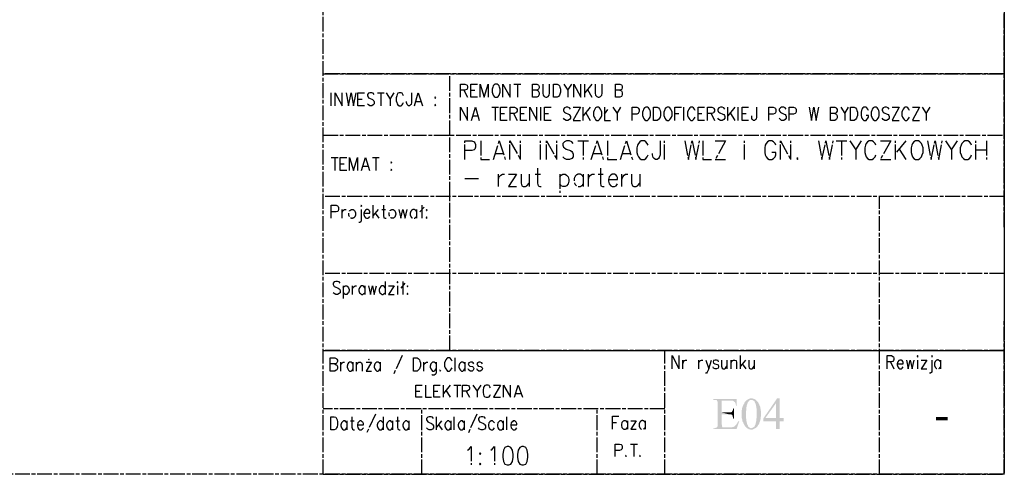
# Model space of a CAD drawing. Header units: millimetres. Extents: x 282377 to 1404227, y -783705 to 1038705.
# Tile 37 of 243: x 377517 to 379117, y 6411 to 7151. Entities that reach past the tile are written whole.
import ezdxf

# ---------------------------------------------------------------- set-up
doc = ezdxf.new("R2010")
doc.units = ezdxf.units.MM
doc.linetypes.add('ACAD_ISO08W100', pattern=[36, 24, -3, 6, -3])
doc.layers.add('!!ELEKTRYKA', color=7, linetype='Continuous')

msp = doc.modelspace()

# ---------------------------------------------------------------- hatches: boundary and pattern name
at = {"layer": '!!ELEKTRYKA', "linetype": 'ACAD_ISO08W100'}
for points in [[(378682.3, 6533.6), (378644.6, 6533.6), (378644.6, 6532.3), (378648.4, 6532.3), (378649.7, 6531.9), (378671.7, 6531.1), (378673, 6531.1), (378674.7, 6531.1), (378675.9, 6531.1), (378676.8, 6530.6), (378677.6, 6530.2), (378678.5, 6529.4), (378679.7, 6528.5), (378680.2, 6527.7), (378680.6, 6526.4), (378681, 6525.1), (378681.4, 6523), (378682.7, 6523)], [(378649.7, 6531.9), (378650.5, 6531.1), (378650.5, 6531.1), (378650.9, 6530.2), (378651.4, 6528.9), (378651.4, 6527.2), (378651.4, 6525.1), (378651.4, 6493.4), (378651.4, 6493), (378651.4, 6491.3), (378651.4, 6489.6), (378650.9, 6488.7), (378650.5, 6487.9), (378649.3, 6487), (378662.4, 6487.5), (378660.7, 6487.9), (378659.8, 6487.9), (378659.4, 6487.9), (378658.6, 6489.1), (378658.6, 6489.6), (378658.6, 6490.8), (378658.1, 6493), (378658.1, 6509), (378669.1, 6509), (378658.1, 6512), (378658.1, 6531.1), (378671.7, 6531.1)], [(378699.6, 6532.3), (378698.8, 6531.9), (378697.9, 6531.1), (378696.7, 6529.8), (378695.8, 6528.9), (378695, 6527.7), (378694.6, 6526.4), (378693.7, 6525.1), (378692.9, 6523.4), (378692.9, 6523.4), (378692.4, 6522.2), (378692, 6520.9), (378691.6, 6519.6), (378691.2, 6518.4), (378691.2, 6516.7), (378690.7, 6515.4), (378690.7, 6513.7), (378690.7, 6512.4), (378690.3, 6510.7), (378690.3, 6509), (378690.3, 6509), (378690.3, 6507.3), (378690.7, 6505.7), (378690.7, 6504.4), (378690.7, 6502.7), (378691.2, 6501.4), (378691.6, 6500.2), (378691.6, 6498.5), (378692, 6497.2), (378692.9, 6495.9), (378693.3, 6494.6), (378693.7, 6493.4), (378694.6, 6492.1), (378695, 6491.3), (378695.8, 6490), (378697.1, 6488.7), (378697.9, 6487.5), (378698.8, 6486.6), (378700.1, 6485.8), (378701.3, 6485.3), (378702.2, 6484.5), (378703.4, 6484.5), (378704.7, 6484.1), (378706, 6484.1), (378706.8, 6484.1), (378708.1, 6484.1), (378709.4, 6484.5), (378710.6, 6485.3), (378711.9, 6485.8), (378706, 6486.2), (378705.6, 6486.2), (378704.7, 6486.6), (378703.4, 6487), (378702.6, 6487.9), (378701.3, 6488.7), (378700.9, 6490), (378700.1, 6491.7), (378699.6, 6492.1), (378699.2, 6493.4), (378699.2, 6494.6), (378698.8, 6495.9), (378698.4, 6497.2), (378698.4, 6498.5), (378697.9, 6500.2), (378697.9, 6501.4), (378697.5, 6503.1), (378697.5, 6504.8), (378697.5, 6506.5), (378697.5, 6508.2), (378697.5, 6509), (378697.5, 6510.7), (378697.5, 6512), (378697.5, 6513.3), (378697.9, 6515), (378697.9, 6516.2), (378697.9, 6517.9), (378698.4, 6519.2), (378698.4, 6520.9), (378698.4, 6520.9), (378698.8, 6522.6), (378699.2, 6524.3), (378699.6, 6525.6), (378700.1, 6527.2), (378700.5, 6528.1), (378701.3, 6529.4), (378702.2, 6530.2), (378702.6, 6531.1), (378703.9, 6531.9), (378705.1, 6532.3), (378706.4, 6532.3)], [(378706.4, 6534.9), (378706.4, 6534.9), (378705.1, 6534.9), (378703.4, 6534.4), (378702.2, 6534), (378700.9, 6533.2), (378699.6, 6532.3), (378706.4, 6532.3), (378707.3, 6532.3), (378708.5, 6531.9), (378709.8, 6531.1), (378710.6, 6530.6), (378711.5, 6529.8), (378711.9, 6528.5), (378712.8, 6526.8), (378713.2, 6525.6), (378713.6, 6524.7), (378713.6, 6523.4), (378714, 6522.2), (378714.4, 6520.9), (378714.4, 6519.2), (378714.9, 6517.9), (378714.9, 6516.2), (378714.9, 6514.5), (378714.9, 6513.3), (378714.9, 6511.6), (378714.9, 6511.2), (378714.9, 6509.5), (378714.9, 6507.8), (378714.9, 6506.1), (378714.9, 6504.4), (378714.9, 6502.7), (378714.4, 6501.4), (378714.4, 6500.2), (378714.4, 6498.5), (378714, 6497.2), (378714, 6495.9), (378713.6, 6495.1), (378713.2, 6493.8), (378713.2, 6493), (378712.3, 6491.3), (378711.9, 6490), (378711.1, 6488.7), (378710.2, 6487.9), (378709.8, 6487.9), (378708.5, 6487), (378707.3, 6486.6), (378706, 6486.2), (378711.9, 6485.8), (378713.2, 6486.6), (378714, 6487), (378714.9, 6487.9), (378715.7, 6488.7), (378716.6, 6490), (378717.4, 6491.3), (378718.3, 6492.5), (378719.1, 6493.8), (378719.5, 6495.5), (378719.5, 6495.5), (378720, 6496.8), (378720.4, 6498), (378720.8, 6499.3), (378721.2, 6500.6), (378721.6, 6501.8), (378721.6, 6503.5), (378721.6, 6504.8), (378722.1, 6506.5), (378722.1, 6508.2), (378722.1, 6509.9), (378722.1, 6510.3), (378722.1, 6512), (378722.1, 6513.3), (378721.6, 6515), (378721.6, 6516.7), (378721.2, 6517.9), (378720.8, 6519.6), (378720.8, 6520.9), (378720.4, 6522.2), (378719.5, 6523.4), (378719.1, 6524.7), (378718.7, 6526), (378717.8, 6526.8), (378717.4, 6528.1), (378716.6, 6528.9), (378716.1, 6529.8), (378714.9, 6531.1), (378713.6, 6531.9), (378712.8, 6532.8), (378711.5, 6533.6), (378710.2, 6534), (378708.9, 6534.4), (378707.7, 6534.9)], [(378752.5, 6534.9), (378748.3, 6534.9), (378725.9, 6502.3), (378725.9, 6497.6), (378746.6, 6497.6), (378746.6, 6484.9), (378752.5, 6484.9), (378752.5, 6497.6), (378758.9, 6497.6), (378758.9, 6503.1), (378752.5, 6503.1), (378729.3, 6503.1), (378746.6, 6527.2)], [(378752.5, 6534.9), (378746.6, 6527.2), (378746.6, 6503.1), (378729.3, 6503.1), (378752.5, 6503.1)], [(378678, 6518.8), (378676.8, 6518.8), (378676.8, 6517.9), (378676.3, 6516.2), (378675.9, 6515), (378675.5, 6514.1), (378674.7, 6513.3), (378674.7, 6512.9), (378673.8, 6512.4), (378672.5, 6512), (378670.8, 6512), (378669.1, 6512), (378658.1, 6512), (378669.1, 6509), (378669.6, 6509), (378671.3, 6509), (378672.5, 6509), (378673.8, 6508.6), (378673.8, 6508.6), (378675.1, 6507.8), (378675.9, 6506.5), (378675.9, 6506.5), (378675.9, 6505.2), (378676.3, 6504), (378676.8, 6501.8), (378678, 6501.8)], [(378686.5, 6497.2), (378684.8, 6497.2), (378684.4, 6496.3), (378683.5, 6494.6), (378682.7, 6493.4), (378681.9, 6492.1), (378681, 6491.3), (378680.2, 6490.4), (378679.3, 6489.6), (378678, 6488.7), (378676.8, 6488.3), (378676.3, 6488.3), (378675.5, 6487.9), (378674.2, 6487.9), (378672.5, 6487.5), (378670.8, 6487.5), (378662.4, 6487.5), (378649.3, 6487), (378648.8, 6487), (378647.6, 6486.6), (378646.3, 6486.2), (378644.6, 6486.2), (378644.6, 6484.9), (378682.3, 6484.9)]]:
    msp.add_hatch(color=7, dxfattribs=at).paths.add_polyline_path(points)

# ---------------------------------------------------------------- linework, layer by layer
at = {"layer": '!!ELEKTRYKA', "color": 7, "linetype": 'ACAD_ISO08W100', "lineweight": -3}
for points in [[(375287.4, 10471.1), (379117.4, 10471.1), (379117.4, 6411.3), (375287.4, 6411.3)], [(378289.8, 7045.8), (378288.1, 7045), (378286.4, 7042.9), (378286, 7040.8), (378285.2, 7037.8), (378285.2, 7032.7), (378286, 7029.8), (378286.4, 7028.1), (378288.1, 7025.9), (378289.8, 7024.7), (378293.2, 7024.7), (378294.5, 7025.9), (378296.2, 7028.1), (378297, 7029.8), (378297.9, 7032.7), (378297.9, 7037.8), (378297, 7040.8), (378296.2, 7042.9), (378294.5, 7045), (378293.2, 7045.8)], [(378384.7, 7024.7), (378384.7, 7045.8), (378390.6, 7045.8), (378392.7, 7045), (378394.4, 7042.9), (378395.2, 7040.8), (378396.1, 7037.8), (378396.1, 7032.7), (378395.2, 7029.8), (378394.4, 7028.1), (378392.7, 7025.9), (378390.6, 7024.7)], [(378192.5, 7025.1), (378191.6, 7023.8), (378192.5, 7023), (378193.3, 7023.8)], [(378192.5, 7012.8), (378191.6, 7012), (378192.5, 7010.7), (378193.3, 7012)], [(378454.9, 7008.2), (378453.2, 7007.3), (378451.6, 7005.2), (378450.7, 7003.1), (378449.9, 7000.1), (378449.9, 6995), (378450.7, 6992.1), (378451.6, 6990.4), (378453.2, 6988.3), (378454.9, 6987), (378457.9, 6987), (378459.6, 6988.3), (378461.3, 6990.4), (378462.1, 6992.1), (378463, 6995), (378463, 7000.1), (378462.1, 7003.1), (378461.3, 7005.2), (378459.6, 7007.3), (378457.9, 7008.2)], [(378534.5, 7008.2), (378532.8, 7007.3), (378531.1, 7005.2), (378530.3, 7003.1), (378529.4, 7000.1), (378529.4, 6995), (378530.3, 6992.1), (378531.1, 6990.4), (378532.8, 6988.3), (378534.5, 6987), (378537.5, 6987), (378539.2, 6988.3), (378540.9, 6990.4), (378541.7, 6992.1), (378542.6, 6995), (378542.6, 7000.1), (378541.7, 7003.1), (378540.9, 7005.2), (378539.2, 7007.3), (378537.5, 7008.2)], [(378547.2, 6987), (378547.2, 7008.2), (378553.2, 7008.2), (378555.3, 7007.3), (378557, 7005.2), (378557.8, 7003.1), (378558.7, 7000.1), (378558.7, 6995), (378557.8, 6992.1), (378557, 6990.4), (378555.3, 6988.3), (378553.2, 6987)], [(378569.2, 7008.2), (378567.5, 7007.3), (378565.9, 7005.2), (378565, 7003.1), (378564.2, 7000.1), (378564.2, 6995), (378565, 6992.1), (378565.9, 6990.4), (378567.5, 6988.3), (378569.2, 6987), (378572.2, 6987), (378573.9, 6988.3), (378575.6, 6990.4), (378576.4, 6992.1), (378577.3, 6995), (378577.3, 7000.1), (378576.4, 7003.1), (378575.6, 7005.2), (378573.9, 7007.3), (378572.2, 7008.2)], [(378867.7, 6987), (378867.7, 7008.2), (378873.2, 7008.2), (378875.7, 7007.3), (378877, 7005.2), (378877.9, 7003.1), (378878.7, 7000.1), (378878.7, 6995), (378877.9, 6992.1), (378877, 6990.4), (378875.7, 6988.3), (378873.2, 6987)], [(378906.2, 7008.2), (378904.5, 7007.3), (378902.8, 7005.2), (378902, 7003.1), (378901.1, 7000.1), (378901.1, 6995), (378902, 6992.1), (378902.8, 6990.4), (378904.5, 6988.3), (378906.2, 6987), (378909.2, 6987), (378910.9, 6988.3), (378912.6, 6990.4), (378913.4, 6992.1), (378914.3, 6995), (378914.3, 7000.1), (378913.4, 7003.1), (378912.6, 7005.2), (378910.9, 7007.3), (378909.2, 7008.2)], [(378973.1, 6953.6), (378970.6, 6951.9), (378968.5, 6949.3), (378967.2, 6946.4), (378965.9, 6942.1), (378965.9, 6934.9), (378967.2, 6930.7), (378968.5, 6927.7), (378970.6, 6924.8), (378973.1, 6923.5), (378977.8, 6923.5), (378980.3, 6924.8), (378982.8, 6927.7), (378984.1, 6930.7), (378985.4, 6934.9), (378985.4, 6942.1), (378984.1, 6946.4), (378982.8, 6949.3), (378980.3, 6951.9), (378977.8, 6953.6)], [(378120.9, 6919.3), (378120.1, 6918.4), (378120.9, 6917.6), (378121.8, 6918.4)], [(378120.9, 6907.4), (378120.1, 6906.6), (378120.9, 6905.3), (378121.8, 6906.6)], [(378071.4, 6848.1), (378072.2, 6846.9), (378073.1, 6848.1), (378072.2, 6849)], [(378178.5, 6841.8), (378177.6, 6840.9), (378178.5, 6840.1), (378179.3, 6840.9)], [(378178.5, 6829.9), (378177.6, 6828.7), (378178.5, 6827.8), (378179.3, 6828.7)], [(378130.7, 6724.1), (378131.1, 6722.8), (378131.9, 6724.1), (378131.1, 6724.9)], [(378147.2, 6717.8), (378146.7, 6716.9), (378147.2, 6716.1), (378148, 6716.9)], [(378147.2, 6705.9), (378146.7, 6705.1), (378147.2, 6703.8), (378148, 6705.1)], [(378084.5, 6597.5), (378084.9, 6597.9), (378084.5, 6598.8), (378084.1, 6597.9)], [(378156.9, 6579.3), (378156.9, 6600.5), (378162.8, 6600.5), (378164.9, 6599.6), (378166.6, 6597.5), (378167.5, 6595.4), (378168.3, 6592.4), (378168.3, 6587.4), (378167.5, 6584.4), (378166.6, 6582.7), (378164.9, 6580.6), (378162.8, 6579.3)], [(378975.7, 6603), (378976.5, 6602.2), (378977.3, 6603), (378976.5, 6604.3)], [(378999.4, 6603), (378999.8, 6602.2), (379000.6, 6603), (378999.8, 6604.3)], [(378022.7, 6483.6), (378022.7, 6504.8), (378028.2, 6504.8), (378030.7, 6504), (378032, 6501.8), (378032.9, 6499.7), (378033.7, 6496.8), (378033.7, 6491.7), (378032.9, 6488.7), (378032, 6487), (378030.7, 6484.9), (378028.2, 6483.6)], [(378309.3, 6456.5), (378305.5, 6454.9), (378303.4, 6450.6), (378302.1, 6443.4), (378302.1, 6439.2), (378303.4, 6432), (378305.5, 6427.8), (378309.3, 6426.5), (378311.8, 6426.5), (378315.2, 6427.8), (378317.8, 6432), (378319, 6439.2), (378319, 6443.4), (378317.8, 6450.6), (378315.2, 6454.9), (378311.8, 6456.5)], [(378333.4, 6456.5), (378330.1, 6454.9), (378327.5, 6450.6), (378326.2, 6443.4), (378326.2, 6439.2), (378327.5, 6432), (378330.1, 6427.8), (378333.4, 6426.5), (378336, 6426.5), (378339.8, 6427.8), (378341.9, 6432), (378343.2, 6439.2), (378343.2, 6443.4), (378341.9, 6450.6), (378339.8, 6454.9), (378336, 6456.5)], [(378265.7, 6446.4), (378264.4, 6445.1), (378265.7, 6443.4), (378266.5, 6445.1)], [(378265.7, 6429.5), (378264.4, 6427.8), (378265.7, 6426.5), (378266.5, 6427.8)]]:
    msp.add_lwpolyline(points, close=True, dxfattribs=at)
for points in [[(378010.4, 6411.3), (378010.4, 7288), (379117.5, 7288)], [(379117.5, 6813), (379117.5, 7288), (379117.5, 6662.7)], [(378010.4, 7062.8), (379117.5, 7062.8), (378013.4, 7062.8)], [(378216.2, 6962.9), (378216.2, 7062.8)], [(378233.5, 7024.7), (378233.5, 7045.8), (378240.7, 7045.8), (378243.3, 7045), (378244.1, 7044.1), (378245, 7042), (378245, 7039.9), (378244.1, 7037.8), (378243.3, 7037), (378240.7, 7036.1), (378233.5, 7036.1)], [(378261, 7024.7), (378250.5, 7024.7), (378250.5, 7045.8), (378261, 7045.8)], [(378265.7, 7024.7), (378265.7, 7045.8), (378272.1, 7024.7), (378278.4, 7045.8), (378278.4, 7024.7)], [(378302.5, 7024.7), (378302.5, 7045.8), (378314, 7024.7), (378314, 7045.8)], [(378320.3, 7045.8), (378331.7, 7045.8)], [(378326.2, 7045.8), (378326.2, 7024.7)], [(378357.6, 7036.1), (378359.7, 7034.8), (378360.5, 7034), (378361.4, 7031.9), (378361.4, 7028.9), (378360.5, 7026.8), (378359.7, 7025.9), (378357.6, 7024.7), (378350.4, 7024.7), (378350.4, 7045.8), (378357.6, 7045.8), (378359.7, 7045), (378360.5, 7044.1), (378361.4, 7042), (378361.4, 7039.9), (378360.5, 7037.8), (378359.7, 7037), (378357.6, 7036.1), (378350.4, 7036.1)], [(378367.3, 7045.8), (378367.3, 7031), (378367.7, 7028.1), (378369.4, 7025.9), (378372, 7024.7), (378373.7, 7024.7), (378375.8, 7025.9), (378377.5, 7028.1), (378378.3, 7031), (378378.3, 7045.8)], [(378401.6, 7045.8), (378407.9, 7036.1), (378414.7, 7045.8)], [(378417.7, 7024.7), (378417.7, 7045.8), (378429.1, 7024.7), (378429.1, 7045.8)], [(378435.5, 7024.7), (378435.5, 7045.8)], [(378446.9, 7045.8), (378435.5, 7031.9)], [(378452.4, 7045.8), (378452.4, 7031), (378453.2, 7028.1), (378454.9, 7025.9), (378457.1, 7024.7), (378458.7, 7024.7), (378461.3, 7025.9), (378463, 7028.1), (378463.8, 7031), (378463.8, 7045.8)], [(378492.6, 7036.1), (378495.2, 7034.8), (378496, 7034), (378496.4, 7031.9), (378496.4, 7028.9), (378496, 7026.8), (378495.2, 7025.9), (378492.6, 7024.7), (378485.4, 7024.7), (378485.4, 7045.8), (378492.6, 7045.8), (378495.2, 7045), (378496, 7044.1), (378496.4, 7042), (378496.4, 7039.9), (378496, 7037.8), (378495.2, 7037), (378492.6, 7036.1), (378485.4, 7036.1)], [(378023.5, 7010.7), (378023.5, 7031.9)], [(378029.9, 7010.7), (378029.9, 7031.9), (378041.3, 7010.7), (378041.3, 7031.9)], [(378047.7, 7031.9), (378051.5, 7010.7), (378055.7, 7031.9), (378059.5, 7010.7), (378063.8, 7031.9)], [(378077.3, 7010.7), (378066.7, 7010.7), (378066.7, 7031.9), (378077.3, 7031.9)], [(378093.4, 7028.9), (378091.7, 7031), (378089.6, 7031.9), (378086.2, 7031.9), (378083.7, 7031), (378082.4, 7028.9), (378082.4, 7026.8), (378083.2, 7025.1), (378083.7, 7023.8), (378085.4, 7023), (378090.4, 7020.9), (378091.7, 7020), (378092.6, 7018.7), (378093.4, 7017.1), (378093.4, 7013.7), (378091.7, 7012), (378089.6, 7010.7), (378086.2, 7010.7), (378083.7, 7012), (378082.4, 7013.7)], [(378098.5, 7031.9), (378109.5, 7031.9)], [(378104, 7031.9), (378104, 7010.7)], [(378112.9, 7031.9), (378119.2, 7021.7), (378125.6, 7031.9)], [(378140.8, 7026.8), (378140, 7028.9), (378138.7, 7031), (378137, 7031.9), (378133.6, 7031.9), (378131.9, 7031), (378130.7, 7028.9), (378129.8, 7026.8), (378129, 7023.8), (378129, 7018.7), (378129.8, 7015.8), (378130.7, 7013.7), (378131.9, 7012), (378133.6, 7010.7), (378137, 7010.7), (378138.7, 7012), (378140, 7013.7), (378140.8, 7015.8)], [(378153.9, 7031.9), (378153.9, 7015.8), (378153.1, 7012.8), (378152.2, 7012), (378150.6, 7010.7), (378148.9, 7010.7), (378147.6, 7012), (378146.7, 7012.8), (378145.9, 7015.8), (378145.9, 7017.9)], [(378158.6, 7010.7), (378164.9, 7031.9), (378171.7, 7010.7)], [(378239, 7036.1), (378245, 7024.7)], [(378250.5, 7036.1), (378256.8, 7036.1)], [(378407.9, 7036.1), (378407.9, 7024.7)], [(378439.7, 7037), (378446.9, 7024.7)], [(378066.7, 7021.7), (378073.5, 7021.7)], [(378119.2, 7021.7), (378119.2, 7010.7)], [(378161.1, 7017.9), (378169.2, 7017.9)], [(378233.5, 6987), (378233.5, 7008.2), (378245, 6987), (378245, 7008.2)], [(378251.3, 6987), (378257.7, 7008.2), (378264, 6987)], [(378284.3, 7008.2), (378295.3, 7008.2)], [(378289.8, 7008.2), (378289.8, 6987)], [(378309.3, 6987), (378298.7, 6987), (378298.7, 7008.2), (378309.3, 7008.2)], [(378298.7, 6998.4), (378305.1, 6998.4)], [(378314, 6987), (378314, 7008.2), (378321.2, 7008.2), (378323.7, 7007.3), (378324.5, 7006.5), (378325.4, 7004.4), (378325.4, 7002.2), (378324.5, 7000.1), (378323.7, 6999.3), (378321.2, 6998.4), (378314, 6998.4)], [(378319.5, 6998.4), (378325.4, 6987)], [(378341.5, 6987), (378330.9, 6987), (378330.9, 7008.2), (378341.5, 7008.2)], [(378330.9, 6998.4), (378337.2, 6998.4)], [(378346.1, 6987), (378346.1, 7008.2), (378357.6, 6987), (378357.6, 7008.2)], [(378363.9, 6987), (378363.9, 7008.2)], [(378380.9, 6987), (378370.3, 6987), (378370.3, 7008.2), (378380.9, 7008.2)], [(378370.3, 6998.4), (378376.6, 6998.4)], [(378412.2, 7005.2), (378410.5, 7007.3), (378407.9, 7008.2), (378405, 7008.2), (378402.4, 7007.3), (378400.7, 7005.2), (378400.7, 7003.1), (378401.6, 7001.4), (378402.4, 7000.1), (378404.1, 6999.3), (378408.8, 6997.2), (378410.5, 6996.3), (378411.3, 6995), (378412.2, 6993.3), (378412.2, 6990.4), (378410.5, 6988.3), (378407.9, 6987), (378405, 6987), (378402.4, 6988.3), (378400.7, 6990.4)], [(378416.8, 7008.2), (378428.3, 7008.2), (378416.8, 6987), (378428.3, 6987)], [(378432.9, 6987), (378432.9, 7008.2)], [(378444.4, 7008.2), (378432.9, 6994.2)], [(378437.2, 6999.3), (378444.4, 6987)], [(378467.6, 7008.2), (378467.6, 6987), (378477.4, 6987)], [(378467.6, 6997.2), (378473.1, 7004.4)], [(378481.2, 7008.2), (378488, 6998.4), (378494.3, 7008.2)], [(378488, 6998.4), (378488, 6987)], [(378512.5, 6987), (378512.5, 7008.2), (378520.1, 7008.2), (378522.2, 7007.3), (378523.1, 7006.5), (378523.9, 7004.4), (378523.9, 7001.4), (378523.1, 6999.3), (378522.2, 6998.4), (378520.1, 6997.2), (378512.5, 6997.2)], [(378581.9, 6987), (378581.9, 7008.2), (378592.5, 7008.2)], [(378581.9, 6998.4), (378588.3, 6998.4)], [(378596.3, 6987), (378596.3, 7008.2)], [(378615, 7003.1), (378614.1, 7005.2), (378612.4, 7007.3), (378610.7, 7008.2), (378607.8, 7008.2), (378606.1, 7007.3), (378604.4, 7005.2), (378603.5, 7003.1), (378602.7, 7000.1), (378602.7, 6995), (378603.5, 6992.1), (378604.4, 6990.4), (378606.1, 6988.3), (378607.8, 6987), (378610.7, 6987), (378612.4, 6988.3), (378614.1, 6990.4), (378615, 6992.1)], [(378630.2, 6987), (378619.6, 6987), (378619.6, 7008.2), (378630.2, 7008.2)], [(378619.6, 6998.4), (378626, 6998.4)], [(378634.9, 6987), (378634.9, 7008.2), (378642.1, 7008.2), (378644.6, 7007.3), (378645.4, 7006.5), (378646.3, 7004.4), (378646.3, 7002.2), (378645.4, 7000.1), (378644.6, 6999.3), (378642.1, 6998.4), (378634.9, 6998.4)], [(378640.8, 6998.4), (378646.3, 6987)], [(378663.2, 7005.2), (378661.5, 7007.3), (378659, 7008.2), (378656, 7008.2), (378653.5, 7007.3), (378651.8, 7005.2), (378651.8, 7003.1), (378652.6, 7001.4), (378653.5, 7000.1), (378655.2, 6999.3), (378659.8, 6997.2), (378661.5, 6996.3), (378662.4, 6995), (378663.2, 6993.3), (378663.2, 6990.4), (378661.5, 6988.3), (378659, 6987), (378656, 6987), (378653.5, 6988.3), (378651.8, 6990.4)], [(378667.9, 6987), (378667.9, 7008.2)], [(378679.3, 7008.2), (378667.9, 6994.2)], [(378672.1, 6999.3), (378679.3, 6987)], [(378684.8, 6987), (378684.8, 7008.2)], [(378701.7, 6987), (378691.2, 6987), (378691.2, 7008.2), (378701.7, 7008.2)], [(378691.2, 6998.4), (378697.9, 6998.4)], [(378714.9, 7008.2), (378714.9, 6992.1), (378714, 6989.1), (378713.2, 6988.3), (378711.5, 6987), (378709.8, 6987), (378708.1, 6988.3), (378707.3, 6989.1), (378706.8, 6992.1), (378706.8, 6994.2)], [(378734.8, 6987), (378734.8, 7008.2), (378742, 7008.2), (378744.5, 7007.3), (378745.4, 7006.5), (378746.2, 7004.4), (378746.2, 7001.4), (378745.4, 6999.3), (378744.5, 6998.4), (378742, 6997.2), (378734.8, 6997.2)], [(378763.1, 7005.2), (378761.4, 7007.3), (378758.9, 7008.2), (378755.5, 7008.2), (378753.4, 7007.3), (378751.7, 7005.2), (378751.7, 7003.1), (378752.5, 7001.4), (378753.4, 7000.1), (378755.1, 6999.3), (378759.7, 6997.2), (378761.4, 6996.3), (378762.3, 6995), (378763.1, 6993.3), (378763.1, 6990.4), (378761.4, 6988.3), (378758.9, 6987), (378755.5, 6987), (378753.4, 6988.3), (378751.7, 6990.4)], [(378767.8, 6987), (378767.8, 7008.2), (378775, 7008.2), (378777.5, 7007.3), (378778.4, 7006.5), (378779.2, 7004.4), (378779.2, 7001.4), (378778.4, 6999.3), (378777.5, 6998.4), (378775, 6997.2), (378767.8, 6997.2)], [(378800, 7008.2), (378803.8, 6987), (378808, 7008.2), (378811.8, 6987), (378816.1, 7008.2)], [(378841.9, 6998.4), (378844.4, 6997.2), (378844.8, 6996.3), (378845.7, 6994.2), (378845.7, 6991.2), (378844.8, 6989.1), (378844.4, 6988.3), (378841.9, 6987), (378834.7, 6987), (378834.7, 7008.2), (378841.9, 7008.2), (378844.4, 7007.3), (378844.8, 7006.5), (378845.7, 7004.4), (378845.7, 7002.2), (378844.8, 7000.1), (378844.4, 6999.3), (378841.9, 6998.4), (378834.7, 6998.4)], [(378851.6, 7008.2), (378858, 6998.4), (378864.3, 7008.2)], [(378858, 6998.4), (378858, 6987)], [(378896.5, 7003.1), (378895.6, 7005.2), (378893.9, 7007.3), (378892.7, 7008.2), (378889.3, 7008.2), (378887.6, 7007.3), (378885.9, 7005.2), (378885.1, 7003.1), (378884.6, 7000.1), (378884.6, 6995), (378885.1, 6992.1), (378885.9, 6990.4), (378887.6, 6988.3), (378889.3, 6987), (378892.7, 6987), (378893.9, 6988.3), (378895.6, 6990.4), (378896.5, 6992.1), (378896.5, 6995), (378892.7, 6995)], [(378930.4, 7005.2), (378928.7, 7007.3), (378926.1, 7008.2), (378923.2, 7008.2), (378920.6, 7007.3), (378918.9, 7005.2), (378918.9, 7003.1), (378919.8, 7001.4), (378920.6, 7000.1), (378922.3, 6999.3), (378927, 6997.2), (378928.7, 6996.3), (378929.5, 6995), (378930.4, 6993.3), (378930.4, 6990.4), (378928.7, 6988.3), (378926.1, 6987), (378923.2, 6987), (378920.6, 6988.3), (378918.9, 6990.4)], [(378935, 7008.2), (378946.4, 7008.2), (378935, 6987), (378946.4, 6987)], [(378963.4, 7003.1), (378962.5, 7005.2), (378960.8, 7007.3), (378959.1, 7008.2), (378956.2, 7008.2), (378954.5, 7007.3), (378952.8, 7005.2), (378951.9, 7003.1), (378951.1, 7000.1), (378951.1, 6995), (378951.9, 6992.1), (378952.8, 6990.4), (378954.5, 6988.3), (378956.2, 6987), (378959.1, 6987), (378960.8, 6988.3), (378962.5, 6990.4), (378963.4, 6992.1)], [(378968, 7008.2), (378979.5, 7008.2), (378968, 6987), (378979.5, 6987)], [(378984.1, 7008.2), (378990.5, 6998.4), (378997.2, 7008.2)], [(378990.5, 6998.4), (378990.5, 6987)], [(378253.8, 6994.2), (378261.9, 6994.2)], [(378010.4, 6962.9), (379117.5, 6962.9)], [(378216.2, 6612.8), (378216.2, 6863), (378216.2, 6966.3)], [(378240.7, 6923.5), (378240.7, 6953.6), (378251.7, 6953.6), (378255.5, 6951.9), (378256.8, 6950.6), (378258.1, 6947.6), (378258.1, 6943.4), (378256.8, 6940.4), (378255.5, 6939.2), (378251.7, 6937.9), (378240.7, 6937.9)], [(378266.5, 6953.6), (378266.5, 6923.5), (378280.9, 6923.5)], [(378286.9, 6923.5), (378296.6, 6953.6), (378306.3, 6923.5)], [(378313.5, 6923.5), (378313.5, 6953.6), (378330.9, 6923.5), (378330.9, 6953.6)], [(378363.5, 6923.5), (378363.5, 6953.6)], [(378373.2, 6923.5), (378373.2, 6953.6), (378390.2, 6923.5), (378390.2, 6953.6)], [(378416.8, 6949.3), (378414.7, 6951.9), (378410.9, 6953.6), (378405.8, 6953.6), (378402.4, 6951.9), (378399.9, 6949.3), (378399.9, 6946.4), (378401.2, 6943.4), (378402.4, 6942.1), (378405, 6940.4), (378412.2, 6937.9), (378414.7, 6936.2), (378415.6, 6934.9), (378416.8, 6932), (378416.8, 6927.7), (378414.7, 6924.8), (378410.9, 6923.5), (378405.8, 6923.5), (378402.4, 6924.8), (378399.9, 6927.7)], [(378424.5, 6953.6), (378441.4, 6953.6)], [(378432.9, 6953.6), (378432.9, 6923.5)], [(378446, 6923.5), (378455.8, 6953.6), (378465.5, 6923.5)], [(378472.7, 6953.6), (378472.7, 6923.5), (378487.5, 6923.5)], [(378493.5, 6923.5), (378503.2, 6953.6), (378512.9, 6923.5)], [(378538.3, 6946.4), (378537.1, 6949.3), (378534.9, 6951.9), (378532.4, 6953.6), (378527.3, 6953.6), (378525.2, 6951.9), (378522.7, 6949.3), (378521.4, 6946.4), (378520.1, 6942.1), (378520.1, 6934.9), (378521.4, 6930.7), (378522.7, 6927.7), (378525.2, 6924.8), (378527.3, 6923.5), (378532.4, 6923.5), (378534.9, 6924.8), (378537.1, 6927.7), (378538.3, 6930.7)], [(378557.8, 6953.6), (378557.8, 6930.7), (378556.5, 6926.5), (378555.3, 6924.8), (378553.2, 6923.5), (378550.6, 6923.5), (378548.1, 6924.8), (378546.8, 6926.5), (378545.5, 6930.7), (378545.5, 6933.2)], [(378565, 6923.5), (378565, 6953.6)], [(378598, 6953.6), (378604, 6923.5), (378609.9, 6953.6), (378616.2, 6923.5), (378622.2, 6953.6)], [(378627.2, 6953.6), (378627.2, 6923.5), (378641.6, 6923.5)], [(378647.6, 6953.6), (378664.5, 6953.6), (378647.6, 6923.5), (378664.5, 6923.5)], [(378695, 6923.5), (378695, 6953.6)], [(378746.2, 6946.4), (378744.9, 6949.3), (378742.4, 6951.9), (378739.8, 6953.6), (378735.2, 6953.6), (378732.7, 6951.9), (378730.1, 6949.3), (378728.8, 6946.4), (378728, 6942.1), (378728, 6934.9), (378728.8, 6930.7), (378730.1, 6927.7), (378732.7, 6924.8), (378735.2, 6923.5), (378739.8, 6923.5), (378742.4, 6924.8), (378744.9, 6927.7), (378746.2, 6930.7), (378746.2, 6934.9), (378739.8, 6934.9)], [(378753.4, 6923.5), (378753.4, 6953.6), (378770.3, 6923.5), (378770.3, 6953.6)], [(378815.2, 6953.6), (378821.1, 6923.5), (378827.5, 6953.6), (378833.4, 6923.5), (378839.3, 6953.6)], [(378844.4, 6953.6), (378861.3, 6953.6)], [(378852.9, 6953.6), (378852.9, 6923.5)], [(378866.4, 6953.6), (378876.2, 6939.2), (378885.5, 6953.6)], [(378908.8, 6946.4), (378907.5, 6949.3), (378905, 6951.9), (378902.8, 6953.6), (378897.8, 6953.6), (378895.2, 6951.9), (378893.1, 6949.3), (378891.8, 6946.4), (378890.6, 6942.1), (378890.6, 6934.9), (378891.8, 6930.7), (378893.1, 6927.7), (378895.2, 6924.8), (378897.8, 6923.5), (378902.8, 6923.5), (378905, 6924.8), (378907.5, 6927.7), (378908.8, 6930.7)], [(378916, 6953.6), (378932.9, 6953.6), (378916, 6923.5), (378932.9, 6923.5)], [(378940.5, 6923.5), (378940.5, 6953.6)], [(378957.4, 6953.6), (378940.5, 6933.2)], [(378992.6, 6953.6), (378998.5, 6923.5), (379004.9, 6953.6), (379010.8, 6923.5), (379016.7, 6953.6)], [(379021.8, 6953.6), (379031.5, 6939.2), (379041.3, 6953.6)], [(379064.1, 6946.4), (379062.9, 6949.3), (379060.7, 6951.9), (379058.2, 6953.6), (379053.1, 6953.6), (379051, 6951.9), (379048.5, 6949.3), (379047.2, 6946.4), (379045.9, 6942.1), (379045.9, 6934.9), (379047.2, 6930.7), (379048.5, 6927.7), (379051, 6924.8), (379053.1, 6923.5), (379058.2, 6923.5), (379060.7, 6924.8), (379062.9, 6927.7), (379064.1, 6930.7)], [(379071.3, 6923.5), (379071.3, 6953.6)], [(379088.3, 6953.6), (379088.3, 6923.5)], [(378290.7, 6933.2), (378303, 6933.2)], [(378449.9, 6933.2), (378461.7, 6933.2)], [(378497.3, 6933.2), (378509.1, 6933.2)], [(378876.2, 6939.2), (378876.2, 6923.5)], [(378946.4, 6940.4), (378957.4, 6923.5)], [(379031.5, 6939.2), (379031.5, 6923.5)], [(379071.3, 6939.2), (379088.3, 6939.2)], [(378023.5, 6926.5), (378034.6, 6926.5)], [(378029.1, 6926.5), (378029.1, 6905.3)], [(378048.5, 6905.3), (378037.9, 6905.3), (378037.9, 6926.5), (378048.5, 6926.5)], [(378037.9, 6916.3), (378044.3, 6916.3)], [(378053.2, 6905.3), (378053.2, 6926.5), (378059.5, 6905.3), (378066.3, 6926.5), (378066.3, 6905.3)], [(378072.7, 6905.3), (378079, 6926.5), (378085.4, 6905.3)], [(378090.4, 6926.5), (378101.4, 6926.5)], [(378095.9, 6926.5), (378095.9, 6905.3)], [(378781.3, 6926.5), (378780.1, 6924.8), (378781.3, 6923.5), (378782.6, 6924.8)], [(378075.2, 6912.5), (378083.2, 6912.5)], [(378295.3, 6879.5), (378295.3, 6899.4)], [(378295.3, 6890.9), (378296.6, 6895.1), (378299.1, 6898.1), (378301.7, 6899.4), (378305.1, 6899.4)], [(378311.4, 6899.4), (378324.5, 6899.4), (378311.4, 6879.5), (378324.5, 6879.5)], [(378332.2, 6899.4), (378332.2, 6885), (378333, 6880.7), (378335.6, 6879.5), (378339.4, 6879.5), (378341.5, 6880.7), (378345.3, 6885)], [(378345.3, 6899.4), (378345.3, 6879.5)], [(378355, 6899.4), (378363.5, 6899.4)], [(378358.8, 6909.5), (378358.8, 6885), (378359.7, 6880.7), (378362.2, 6879.5), (378364.8, 6879.5)], [(378395.2, 6899.4), (378395.2, 6869.3)], [(378395.2, 6895.1), (378397.4, 6898.1), (378399.9, 6899.4), (378403.7, 6899.4), (378405.8, 6898.1), (378408.4, 6895.1), (378409.6, 6890.9), (378409.6, 6887.9), (378408.4, 6883.7), (378405.8, 6880.7), (378403.7, 6879.5), (378399.9, 6879.5), (378397.4, 6880.7), (378395.2, 6883.7)], [(378432.9, 6899.4), (378432.9, 6879.5)], [(378441.4, 6879.5), (378441.4, 6899.4)], [(378441.4, 6890.9), (378442.7, 6895.1), (378444.8, 6898.1), (378447.3, 6899.4), (378451.1, 6899.4)], [(378457.1, 6899.4), (378465.5, 6899.4)], [(378460.9, 6909.5), (378460.9, 6885), (378461.7, 6880.7), (378464.3, 6879.5), (378466.8, 6879.5)], [(378474, 6890.9), (378488.8, 6890.9), (378488.8, 6893.9), (378487.5, 6896.4), (378486.3, 6898.1), (378483.7, 6899.4), (378479.9, 6899.4), (378477.8, 6898.1), (378475.3, 6895.1), (378474, 6890.9), (378474, 6887.9), (378475.3, 6883.7), (378477.8, 6880.7), (378479.9, 6879.5), (378483.7, 6879.5), (378486.3, 6880.7), (378488.8, 6883.7)], [(378496, 6879.5), (378496, 6899.4)], [(378496, 6890.9), (378497.3, 6895.1), (378499.4, 6898.1), (378501.9, 6899.4), (378505.7, 6899.4)], [(378511.7, 6899.4), (378511.7, 6885), (378512.9, 6880.7), (378515.5, 6879.5), (378518.9, 6879.5), (378521.4, 6880.7), (378525.2, 6885)], [(378525.2, 6899.4), (378525.2, 6879.5)], [(378240.7, 6892.2), (378262.7, 6892.2)], [(379117.5, 6863), (378010.4, 6863)], [(378914.7, 6411.3), (378914.7, 6863)], [(378023.5, 6827.8), (378023.5, 6849), (378031.2, 6849), (378033.7, 6848.1), (378034.6, 6846.9), (378035.4, 6845.2), (378035.4, 6841.8), (378034.6, 6840.1), (378033.7, 6838.8), (378031.2, 6838), (378023.5, 6838)], [(378040.9, 6827.8), (378040.9, 6841.8)], [(378040.9, 6835.9), (378041.8, 6838.8), (378043.4, 6840.9), (378045.1, 6841.8), (378047.7, 6841.8)], [(378072.2, 6841.8), (378072.2, 6824.9), (378071.4, 6821.9), (378069.7, 6820.6), (378068, 6820.6)], [(378076.5, 6835.9), (378086.2, 6835.9), (378086.2, 6838), (378085.4, 6840.1), (378084.5, 6840.9), (378082.8, 6841.8), (378080.7, 6841.8), (378079, 6840.9), (378077.3, 6838.8), (378076.5, 6835.9), (378076.5, 6833.7), (378077.3, 6830.8), (378079, 6828.7), (378080.7, 6827.8), (378082.8, 6827.8), (378084.5, 6828.7), (378086.2, 6830.8)], [(378091.3, 6827.8), (378091.3, 6849)], [(378099.8, 6841.8), (378091.3, 6832.1)], [(378094.7, 6835.9), (378100.6, 6827.8)], [(378105.7, 6841.8), (378111.6, 6841.8)], [(378108.2, 6849), (378108.2, 6832.1), (378109.1, 6828.7), (378110.8, 6827.8), (378112.5, 6827.8)], [(378133.2, 6841.8), (378136.6, 6827.8), (378140, 6841.8), (378143.4, 6827.8), (378146.7, 6841.8)], [(378162, 6841.8), (378162, 6827.8)], [(378167.5, 6838), (378174.3, 6846)], [(378170.9, 6849), (378170.9, 6827.8)], [(379117.5, 6738.1), (378010.4, 6738.1)], [(378037.9, 6722), (378036.3, 6724.1), (378033.7, 6724.9), (378030.7, 6724.9), (378028.2, 6724.1), (378026.5, 6722), (378026.5, 6719.9), (378027.4, 6717.8), (378028.2, 6716.9), (378029.9, 6716.1), (378034.6, 6713.9), (378036.3, 6713.1), (378037.1, 6711.8), (378037.9, 6709.7), (378037.9, 6706.7), (378036.3, 6705.1), (378033.7, 6703.8), (378030.7, 6703.8), (378028.2, 6705.1), (378026.5, 6706.7)], [(378111.2, 6724.9), (378111.2, 6703.8)], [(378140, 6724.9), (378140, 6703.8)], [(378042.6, 6717.8), (378042.6, 6697)], [(378042.6, 6714.8), (378044.3, 6716.9), (378046, 6717.8), (378048.5, 6717.8), (378049.8, 6716.9), (378051.5, 6714.8), (378052.3, 6711.8), (378052.3, 6709.7), (378051.5, 6706.7), (378049.8, 6705.1), (378048.5, 6703.8), (378046, 6703.8), (378044.3, 6705.1), (378042.6, 6706.7)], [(378057.8, 6703.8), (378057.8, 6717.8)], [(378057.8, 6711.8), (378058.7, 6714.8), (378060.4, 6716.9), (378062.1, 6717.8), (378064.6, 6717.8)], [(378078.2, 6714.8), (378076.5, 6716.9), (378074.8, 6717.8), (378072.7, 6717.8), (378071, 6716.9), (378069.3, 6714.8), (378068.4, 6711.8), (378068.4, 6709.7), (378069.3, 6706.7), (378071, 6705.1), (378072.7, 6703.8), (378074.8, 6703.8), (378076.5, 6705.1), (378078.2, 6706.7)], [(378078.2, 6717.8), (378078.2, 6703.8)], [(378083.7, 6717.8), (378087.1, 6703.8), (378090.4, 6717.8), (378093.4, 6703.8), (378096.8, 6717.8)], [(378111.2, 6714.8), (378109.5, 6716.9), (378107.8, 6717.8), (378105.7, 6717.8), (378104, 6716.9), (378102.3, 6714.8), (378101.4, 6711.8), (378101.4, 6709.7), (378102.3, 6706.7), (378104, 6705.1), (378105.7, 6703.8), (378107.8, 6703.8), (378109.5, 6705.1), (378111.2, 6706.7)], [(378116.7, 6717.8), (378125.6, 6717.8), (378116.7, 6703.8), (378125.6, 6703.8)], [(378131.1, 6717.8), (378131.1, 6703.8)], [(378137, 6713.9), (378143.4, 6722)], [(379117.5, 6662.7), (379117.5, 6411.3), (379117.5, 6662.7)], [(379117.5, 6612.8), (378013.4, 6612.8), (379117.5, 6612.8), (378013.4, 6612.8), (379117.5, 6612.8), (378010.4, 6612.8), (379117.5, 6612.8), (378010.4, 6612.8)], [(379117.5, 6411.3), (378565.4, 6411.3), (378565.4, 6612.8)], [(378029.1, 6590.7), (378031.6, 6589.5), (378032.4, 6588.6), (378033.3, 6586.5), (378033.3, 6583.6), (378032.4, 6581.4), (378031.6, 6580.6), (378029.1, 6579.3), (378021.9, 6579.3), (378021.9, 6600.5), (378029.1, 6600.5), (378031.6, 6599.6), (378032.4, 6598.8), (378033.3, 6596.7), (378033.3, 6594.6), (378032.4, 6592.4), (378031.6, 6591.6), (378029.1, 6590.7), (378021.9, 6590.7)], [(378138.7, 6604.7), (378123.9, 6572.5)], [(378220, 6595.4), (378219.1, 6597.5), (378217.4, 6599.6), (378215.7, 6600.5), (378212.4, 6600.5), (378211.1, 6599.6), (378209.4, 6597.5), (378208.6, 6595.4), (378207.7, 6592.4), (378207.7, 6587.4), (378208.6, 6584.4), (378209.4, 6582.7), (378211.1, 6580.6), (378212.4, 6579.3), (378215.7, 6579.3), (378217.4, 6580.6), (378219.1, 6582.7), (378220, 6584.4)], [(378224.6, 6579.3), (378224.6, 6600.5)], [(378577.3, 6583.1), (378577.3, 6604.3), (378588.7, 6583.1), (378588.7, 6604.3)], [(378595.1, 6583.1), (378595.1, 6597.1)], [(378595.1, 6591.2), (378595.9, 6594.1), (378597.6, 6596.3), (378599.3, 6597.1), (378601.4, 6597.1)], [(378620.9, 6583.1), (378620.9, 6597.1)], [(378620.9, 6591.2), (378621.7, 6594.1), (378623.4, 6596.3), (378625.1, 6597.1), (378627.2, 6597.1)], [(378632.3, 6597.1), (378637, 6583.1), (378641.6, 6597.1)], [(378653.1, 6594.1), (378652.2, 6596.3), (378649.7, 6597.1), (378647.6, 6597.1), (378645, 6596.3), (378644.2, 6594.1), (378645, 6592), (378646.7, 6591.2), (378650.5, 6589.9), (378652.2, 6589.1), (378653.1, 6586.9), (378653.1, 6586.1), (378652.2, 6584), (378649.7, 6583.1), (378647.6, 6583.1), (378645, 6584), (378644.2, 6586.1)], [(378657.7, 6597.1), (378657.7, 6586.9), (378658.6, 6584), (378660.3, 6583.1), (378662.8, 6583.1), (378664.5, 6584), (378666.6, 6586.9)], [(378666.6, 6597.1), (378666.6, 6583.1)], [(378673.4, 6583.1), (378673.4, 6597.1)], [(378673.4, 6593.3), (378675.5, 6596.3), (378677.2, 6597.1), (378679.7, 6597.1), (378681.4, 6596.3), (378681.9, 6593.3), (378681.9, 6583.1)], [(378688.6, 6583.1), (378688.6, 6604.3)], [(378696.7, 6597.1), (378688.6, 6586.9)], [(378702.2, 6597.1), (378702.2, 6586.9), (378703, 6584), (378704.7, 6583.1), (378706.8, 6583.1), (378708.5, 6584), (378711.1, 6586.9)], [(378711.1, 6597.1), (378711.1, 6583.1)], [(378927, 6583.1), (378927, 6604.3), (378934.2, 6604.3), (378936.3, 6603), (378937.1, 6602.2), (378938, 6600.1), (378938, 6597.9), (378937.1, 6596.3), (378936.3, 6595), (378934.2, 6594.1), (378927, 6594.1)], [(378932.5, 6594.1), (378938, 6583.1)], [(378943.5, 6591.2), (378953.2, 6591.2), (378953.2, 6593.3), (378952.4, 6595), (378951.5, 6596.3), (378950.3, 6597.1), (378947.7, 6597.1), (378946, 6596.3), (378944.3, 6594.1), (378943.5, 6591.2), (378943.5, 6589.1), (378944.3, 6586.1), (378946, 6584), (378947.7, 6583.1), (378950.3, 6583.1), (378951.5, 6584), (378953.2, 6586.1)], [(378958.3, 6597.1), (378961.3, 6583.1), (378964.6, 6597.1), (378967.6, 6583.1), (378971, 6597.1)], [(378976.5, 6597.1), (378976.5, 6583.1)], [(378982.4, 6597.1), (378991.3, 6597.1), (378982.4, 6583.1), (378991.3, 6583.1)], [(378999.8, 6597.1), (378999.8, 6580.2), (378999.4, 6577.2), (378997.7, 6575.9), (378996, 6575.9)], [(379013.8, 6597.1), (379013.8, 6583.1)], [(378038.8, 6579.3), (378038.8, 6593.7)], [(378038.8, 6587.4), (378039.6, 6590.7), (378041.3, 6592.4), (378042.6, 6593.7), (378045.1, 6593.7)], [(378058.7, 6590.7), (378057.4, 6592.4), (378055.7, 6593.7), (378053.2, 6593.7), (378051.5, 6592.4), (378050.2, 6590.7), (378049.4, 6587.4), (378049.4, 6585.7), (378050.2, 6582.7), (378051.5, 6580.6), (378053.2, 6579.3), (378055.7, 6579.3), (378057.4, 6580.6), (378058.7, 6582.7)], [(378058.7, 6593.7), (378058.7, 6579.3)], [(378064.6, 6579.3), (378064.6, 6593.7)], [(378064.6, 6589.5), (378066.7, 6592.4), (378068.4, 6593.7), (378071, 6593.7), (378072.7, 6592.4), (378073.5, 6589.5), (378073.5, 6579.3)], [(378079.9, 6593.7), (378088.7, 6593.7), (378079.9, 6579.3), (378088.7, 6579.3)], [(378103.1, 6590.7), (378101.4, 6592.4), (378099.8, 6593.7), (378097.6, 6593.7), (378095.9, 6592.4), (378094.2, 6590.7), (378093.4, 6587.4), (378093.4, 6585.7), (378094.2, 6582.7), (378095.9, 6580.6), (378097.6, 6579.3), (378099.8, 6579.3), (378101.4, 6580.6), (378103.1, 6582.7)], [(378103.1, 6593.7), (378103.1, 6579.3)], [(378173.8, 6579.3), (378173.8, 6593.7)], [(378173.8, 6587.4), (378174.7, 6590.7), (378176.4, 6592.4), (378178.1, 6593.7), (378180.2, 6593.7)], [(378194.2, 6590.7), (378192.5, 6592.4), (378190.8, 6593.7), (378188.2, 6593.7), (378187, 6592.4), (378185.3, 6590.7), (378184.4, 6587.4), (378184.4, 6585.7), (378185.3, 6582.7), (378187, 6580.6), (378188.2, 6579.3), (378190.8, 6579.3), (378192.5, 6580.6), (378194.2, 6582.7)], [(378194.2, 6593.7), (378194.2, 6577.6), (378193.3, 6574.7), (378192.5, 6573.4), (378190.8, 6572.5), (378188.2, 6572.5), (378187, 6573.4)], [(378200.5, 6581.4), (378199.7, 6580.6), (378200.5, 6579.3), (378201.4, 6580.6)], [(378240.7, 6590.7), (378239, 6592.4), (378237.3, 6593.7), (378235.2, 6593.7), (378233.5, 6592.4), (378231.8, 6590.7), (378231, 6587.4), (378231, 6585.7), (378231.8, 6582.7), (378233.5, 6580.6), (378235.2, 6579.3), (378237.3, 6579.3), (378239, 6580.6), (378240.7, 6582.7)], [(378240.7, 6593.7), (378240.7, 6579.3)], [(378255.1, 6590.7), (378254.3, 6592.4), (378252.2, 6593.7), (378249.6, 6593.7), (378247.1, 6592.4), (378246.2, 6590.7), (378247.1, 6588.6), (378248.8, 6587.4), (378253, 6586.5), (378254.3, 6585.7), (378255.1, 6583.6), (378255.1, 6582.7), (378254.3, 6580.6), (378252.2, 6579.3), (378249.6, 6579.3), (378247.1, 6580.6), (378246.2, 6582.7)], [(378269.1, 6590.7), (378268.2, 6592.4), (378265.7, 6593.7), (378263.2, 6593.7), (378261, 6592.4), (378260.2, 6590.7), (378261, 6588.6), (378262.3, 6587.4), (378266.5, 6586.5), (378268.2, 6585.7), (378269.1, 6583.6), (378269.1, 6582.7), (378268.2, 6580.6), (378265.7, 6579.3), (378263.2, 6579.3), (378261, 6580.6), (378260.2, 6582.7)], [(378637, 6583.1), (378634.4, 6577.2), (378633.6, 6575.9), (378631.5, 6575.9)], [(378691.6, 6591.2), (378697.5, 6583.1)], [(378171.3, 6536.6), (378160.7, 6536.6), (378160.7, 6556.5), (378171.3, 6556.5)], [(378160.7, 6546.7), (378167.5, 6546.7)], [(378176.4, 6556.5), (378176.4, 6536.6), (378186.1, 6536.6)], [(378200.5, 6536.6), (378189.9, 6536.6), (378189.9, 6556.5), (378200.5, 6556.5)], [(378189.9, 6546.7), (378196.7, 6546.7)], [(378205.6, 6536.6), (378205.6, 6556.5)], [(378216.6, 6556.5), (378205.6, 6542.9)], [(378209.4, 6548), (378216.6, 6536.6)], [(378222.5, 6556.5), (378234, 6556.5)], [(378228, 6556.5), (378228, 6536.6)], [(378236.9, 6536.6), (378236.9, 6556.5), (378244.1, 6556.5), (378246.7, 6555.6), (378247.5, 6554.3), (378248.3, 6552.6), (378248.3, 6550.5), (378247.5, 6548.8), (378246.7, 6548), (378244.1, 6546.7), (378236.9, 6546.7)], [(378242.8, 6546.7), (378248.3, 6536.6)], [(378253.8, 6556.5), (378260.6, 6546.7), (378267, 6556.5)], [(378260.6, 6546.7), (378260.6, 6536.6)], [(378282.2, 6551.8), (378281.4, 6553.5), (378280.1, 6555.6), (378278.4, 6556.5), (378275, 6556.5), (378273.3, 6555.6), (378271.6, 6553.5), (378270.8, 6551.8), (378270.4, 6548.8), (378270.4, 6544.2), (378270.8, 6541.2), (378271.6, 6539.1), (378273.3, 6537.4), (378275, 6536.6), (378278.4, 6536.6), (378280.1, 6537.4), (378281.4, 6539.1), (378282.2, 6541.2)], [(378287.3, 6556.5), (378298.3, 6556.5), (378287.3, 6536.6), (378298.3, 6536.6)], [(378303.4, 6536.6), (378303.4, 6556.5), (378314.8, 6536.6), (378314.8, 6556.5)], [(378321.2, 6536.6), (378327.5, 6556.5), (378334.3, 6536.6)], [(378323.7, 6542.9), (378331.7, 6542.9)], [(378565.4, 6517.5), (378010.4, 6517.5)], [(378170.9, 6411.3), (378170.9, 6517.5)], [(378455.4, 6411.3), (378455.4, 6517.5)], [(378057, 6504.8), (378057, 6487.9), (378057.8, 6484.9), (378059.5, 6483.6), (378061.2, 6483.6)], [(378095.1, 6509), (378080.3, 6476.9)], [(378107.8, 6504.8), (378107.8, 6483.6)], [(378131.1, 6504.8), (378131.1, 6487.9), (378131.9, 6484.9), (378133.6, 6483.6), (378135.3, 6483.6)], [(378189.5, 6501.8), (378188.2, 6504), (378185.7, 6504.8), (378182.3, 6504.8), (378180.2, 6504), (378178.5, 6501.8), (378178.5, 6499.7), (378179.3, 6498), (378180.2, 6496.8), (378181.5, 6495.9), (378186.5, 6493.8), (378188.2, 6493), (378188.7, 6491.7), (378189.5, 6490), (378189.5, 6487), (378188.2, 6484.9), (378185.7, 6483.6), (378182.3, 6483.6), (378180.2, 6484.9), (378178.5, 6487)], [(378194.6, 6483.6), (378194.6, 6504.8)], [(378223.4, 6483.6), (378223.4, 6504.8)], [(378259.8, 6509), (378245.4, 6476.9)], [(378274.2, 6501.8), (378272.5, 6504), (378269.9, 6504.8), (378267, 6504.8), (378264.4, 6504), (378262.7, 6501.8), (378262.7, 6499.7), (378263.6, 6498), (378264.4, 6496.8), (378266.1, 6495.9), (378270.8, 6493.8), (378272.5, 6493), (378273.3, 6491.7), (378274.2, 6490), (378274.2, 6487), (378272.5, 6484.9), (378269.9, 6483.6), (378267, 6483.6), (378264.4, 6484.9), (378262.7, 6487)], [(378308.9, 6483.6), (378308.9, 6504.8)], [(378480.8, 6484.5), (378480.8, 6505.7), (378490.9, 6505.7)], [(378504.9, 6495.5), (378503.2, 6497.6), (378501.5, 6498.5), (378499, 6498.5), (378497.7, 6497.6), (378496, 6495.5), (378495.2, 6492.5), (378495.2, 6490.4), (378496, 6487.5), (378497.7, 6485.3), (378499, 6484.5), (378501.5, 6484.5), (378503.2, 6485.3), (378504.9, 6487.5)], [(378504.9, 6498.5), (378504.9, 6484.5)], [(378510.4, 6498.5), (378519.3, 6498.5), (378510.4, 6484.5), (378519.3, 6484.5)], [(378533.7, 6498.5), (378533.7, 6484.5)], [(378049, 6495.1), (378047.3, 6496.8), (378046, 6498), (378043.4, 6498), (378041.8, 6496.8), (378040.1, 6495.1), (378039.2, 6491.7), (378039.2, 6490), (378040.1, 6487), (378041.8, 6484.9), (378043.4, 6483.6), (378046, 6483.6), (378047.3, 6484.9), (378049, 6487)], [(378049, 6498), (378049, 6483.6)], [(378054.9, 6498), (378060.4, 6498)], [(378065.9, 6491.7), (378075.6, 6491.7), (378075.6, 6493.8), (378074.8, 6495.9), (378073.9, 6496.8), (378072.2, 6498), (378070.1, 6498), (378068.4, 6496.8), (378066.7, 6495.1), (378065.9, 6491.7), (378065.9, 6490), (378066.7, 6487), (378068.4, 6484.9), (378070.1, 6483.6), (378072.2, 6483.6), (378073.9, 6484.9), (378075.6, 6487)], [(378107.8, 6495.1), (378106.1, 6496.8), (378104.4, 6498), (378102.3, 6498), (378100.6, 6496.8), (378098.9, 6495.1), (378098.1, 6491.7), (378098.1, 6490), (378098.9, 6487), (378100.6, 6484.9), (378102.3, 6483.6), (378104.4, 6483.6), (378106.1, 6484.9), (378107.8, 6487)], [(378123, 6495.1), (378121.3, 6496.8), (378120.1, 6498), (378117.5, 6498), (378115.8, 6496.8), (378114.1, 6495.1), (378113.3, 6491.7), (378113.3, 6490), (378114.1, 6487), (378115.8, 6484.9), (378117.5, 6483.6), (378120.1, 6483.6), (378121.3, 6484.9), (378123, 6487)], [(378123, 6498), (378123, 6483.6)], [(378128.5, 6498), (378134.5, 6498)], [(378149.7, 6495.1), (378148, 6496.8), (378146.3, 6498), (378144.2, 6498), (378142.5, 6496.8), (378140.8, 6495.1), (378140, 6491.7), (378140, 6490), (378140.8, 6487), (378142.5, 6484.9), (378144.2, 6483.6), (378146.3, 6483.6), (378148, 6484.9), (378149.7, 6487)], [(378149.7, 6498), (378149.7, 6483.6)], [(378202.6, 6498), (378194.6, 6487.9)], [(378197.5, 6491.7), (378203.5, 6483.6)], [(378217.9, 6495.1), (378216.2, 6496.8), (378214.5, 6498), (378212.4, 6498), (378210.7, 6496.8), (378209, 6495.1), (378208.1, 6491.7), (378208.1, 6490), (378209, 6487), (378210.7, 6484.9), (378212.4, 6483.6), (378214.5, 6483.6), (378216.2, 6484.9), (378217.9, 6487)], [(378217.9, 6498), (378217.9, 6483.6)], [(378239.5, 6495.1), (378237.8, 6496.8), (378236.5, 6498), (378234, 6498), (378232.3, 6496.8), (378230.6, 6495.1), (378229.7, 6491.7), (378229.7, 6490), (378230.6, 6487), (378232.3, 6484.9), (378234, 6483.6), (378236.5, 6483.6), (378237.8, 6484.9), (378239.5, 6487)], [(378239.5, 6498), (378239.5, 6483.6)], [(378288.6, 6495.1), (378286.9, 6496.8), (378285.6, 6498), (378283.1, 6498), (378281.4, 6496.8), (378279.7, 6495.1), (378278.8, 6491.7), (378278.8, 6490), (378279.7, 6487), (378281.4, 6484.9), (378283.1, 6483.6), (378285.6, 6483.6), (378286.9, 6484.9), (378288.6, 6487)], [(378303, 6495.1), (378301.7, 6496.8), (378300, 6498), (378297.5, 6498), (378295.8, 6496.8), (378294.1, 6495.1), (378293.6, 6491.7), (378293.6, 6490), (378294.1, 6487), (378295.8, 6484.9), (378297.5, 6483.6), (378300, 6483.6), (378301.7, 6484.9), (378303, 6487)], [(378303, 6498), (378303, 6483.6)], [(378315.2, 6491.7), (378325, 6491.7), (378325, 6493.8), (378324.1, 6495.9), (378323.3, 6496.8), (378321.6, 6498), (378319, 6498), (378317.8, 6496.8), (378316.1, 6495.1), (378315.2, 6491.7), (378315.2, 6490), (378316.1, 6487), (378317.8, 6484.9), (378319, 6483.6), (378321.6, 6483.6), (378323.3, 6484.9), (378325, 6487)], [(378480.8, 6495.5), (378487.1, 6495.5)], [(378245, 6450.6), (378247.5, 6452.3), (378250.9, 6456.5), (378250.9, 6426.5)], [(378282.6, 6450.6), (378284.8, 6452.3), (378288.6, 6456.5), (378288.6, 6426.5)], [(378485, 6440.5), (378485, 6460.4), (378492.2, 6460.4), (378494.7, 6459.5), (378495.6, 6458.7), (378496.4, 6456.5), (378496.4, 6453.6), (378495.6, 6451.9), (378494.7, 6451), (378492.2, 6449.8), (378485, 6449.8)], [(378510, 6460.4), (378521.4, 6460.4)], [(378515.5, 6460.4), (378515.5, 6440.5)], [(378502.8, 6442.2), (378501.9, 6441.3), (378502.8, 6440.5), (378503.6, 6441.3)], [(378525.2, 6442.2), (378524.4, 6441.3), (378525.2, 6440.5), (378526.1, 6441.3)], [(379117.5, 6411.3), (378010.4, 6411.3), (379117.5, 6411.3)]]:
    msp.add_lwpolyline(points, dxfattribs=at)
for centre, major_axis, ratio, start_param, end_param in [((378426.2, 6889.4), (0, 10.2), 0.801406, 5.308592, 10.399167), ((378057.4, 6834.8), (0, 7.21), 0.772248, 0.230128, 6.513313), ((378122.8, 6834.8), (0, -7.14), 0.749627, 3.340635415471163, 9.623820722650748), ((378157.3, 6834.8), (-0.06, -7.21), 0.775029, 2.172677, 7.272479), ((379009.3, 6590.1), (-0.02, -7.14), 0.751257, 2.17305, 7.259854), ((378529.2, 6491.5), (-0.02, -7.14), 0.751257, 2.17305, 7.259855)]:
    msp.add_ellipse(centre, major_axis=major_axis, ratio=ratio, start_param=start_param, end_param=end_param, dxfattribs=at)
msp.add_solid([(379006.6, 6504.4), (379025.2, 6504.4), (379006.6, 6498.9), (379025.2, 6498.9)], dxfattribs=at)

doc.saveas('drawing.dxf')
